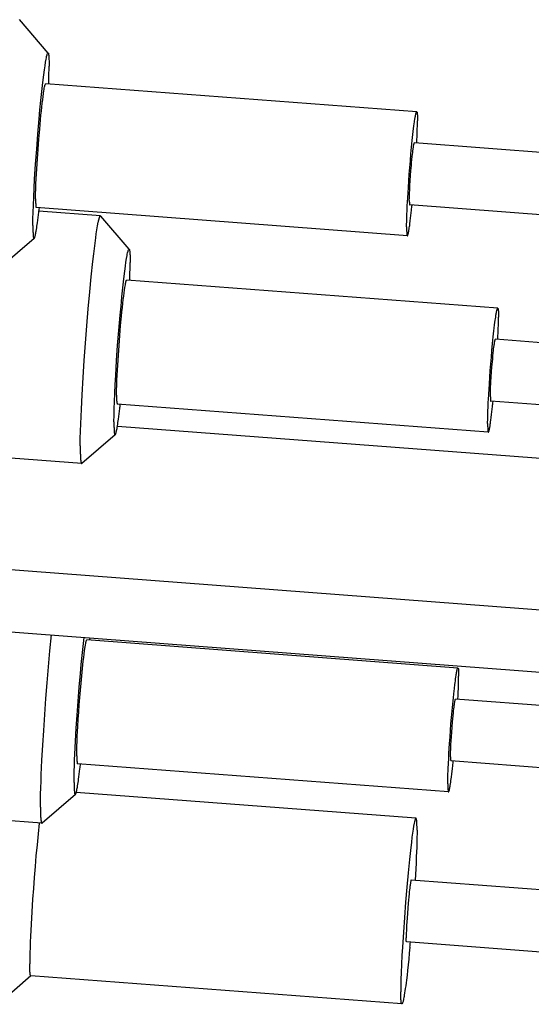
# Model space of a CAD drawing. Extents: x 0 to 1189, y 0 to 841.
# Tile 47 of 76: x 371 to 377, y 121 to 132. Entities that reach past the tile are written whole.
import ezdxf

# ---------------------------------------------------------------- set-up
doc = ezdxf.new("R2010")
doc.units = 0
doc.header["$LTSCALE"] = 65.395
doc.layers.add('mg_3_BL8', color=7, linetype='CONTINUOUS')

# ---------------------------------------------------------------- blocks, each defined once
blk = doc.blocks.new('MG_3_BL8', base_point=(356.453, 141.465))
at = {"layer": 'mg_3_BL8', "color": 2, "linetype": 'CONTINUOUS'}
for p, q in [((371.522, 131.357), (371.2, 131.733)), ((371.53, 131.089), (371.531, 131.137)), ((375.678, 130.693), (371.494, 131.01)), ((375.681, 130.687), (375.682, 130.684)), ((375.685, 130.648), (375.685, 130.642)), ((375.685, 130.642), (375.685, 130.636)), ((375.685, 130.636), (375.686, 130.624)), ((375.686, 130.624), (375.686, 130.611)), ((375.683, 130.46), (375.684, 130.505)), ((381.23, 129.921), (375.651, 130.344)), ((371.38, 129.695), (371.38, 129.683)), ((371.38, 129.683), (371.38, 129.67)), ((371.38, 129.67), (371.38, 129.665)), ((371.38, 129.665), (371.381, 129.659)), ((381.177, 129.223), (375.598, 129.646)), ((371.384, 129.622), (371.384, 129.62)), ((375.572, 129.297), (371.388, 129.614)), ((372.111, 129.52), (371.417, 129.573)), ((375.569, 129.574), (375.571, 129.636)), ((372.436, 129.144), (372.114, 129.519)), ((371.349, 129.414), (371.349, 129.391)), ((375.564, 129.378), (375.564, 129.366)), ((375.564, 129.366), (375.564, 129.353)), ((375.564, 129.353), (375.564, 129.348)), ((375.564, 129.348), (375.565, 129.342)), ((375.568, 129.305), (375.568, 129.303)), ((371.364, 129.265), (370.989, 128.943)), ((372.444, 128.875), (372.445, 128.923)), ((376.591, 128.479), (372.407, 128.796)), ((376.595, 128.473), (376.595, 128.47)), ((376.599, 128.434), (376.599, 128.428)), ((376.599, 128.428), (376.599, 128.422)), ((376.599, 128.422), (376.599, 128.41)), ((376.599, 128.41), (376.599, 128.397)), ((376.596, 128.246), (376.598, 128.291)), ((382.143, 127.707), (376.565, 128.13)), ((371.9, 126.728), (355.164, 127.996)), ((372.293, 127.481), (372.293, 127.469)), ((372.293, 127.469), (372.294, 127.456)), ((372.294, 127.456), (372.294, 127.451)), ((372.294, 127.451), (372.294, 127.445)), ((382.091, 127.009), (376.512, 127.432)), ((372.298, 127.408), (372.298, 127.406)), ((376.485, 127.083), (372.301, 127.4)), ((372.263, 127.2), (372.263, 127.177)), ((372.302, 127.152), (384.601, 126.22)), ((376.477, 127.164), (376.477, 127.152)), ((376.477, 127.152), (376.478, 127.139)), ((376.478, 127.139), (376.478, 127.134)), ((376.478, 127.134), (376.478, 127.128)), ((376.482, 127.091), (376.482, 127.089)), ((372.277, 127.052), (371.903, 126.729)), ((371.884, 126.876), (371.884, 126.855)), ((360.871, 126.309), (391.602, 123.981)), ((366.407, 125.187), (391.549, 123.283)), ((376.142, 124.424), (371.958, 124.741)), ((376.15, 124.383), (376.15, 124.378)), ((376.15, 124.361), (376.15, 124.35)), ((376.148, 124.192), (376.149, 124.232)), ((376.091, 124.09), (376.095, 124.132)), ((376.095, 124.132), (376.102, 124.195)), ((381.695, 123.653), (376.116, 124.075)), ((371.451, 122.674), (360.81, 123.48)), ((371.845, 123.419), (371.845, 123.408)), ((371.845, 123.392), (371.845, 123.386)), ((376.037, 123.028), (371.853, 123.345)), ((376.033, 123.29), (376.035, 123.347)), ((376.035, 123.347), (376.038, 123.405)), ((376.059, 123.414), (376.059, 123.409)), ((376.059, 123.401), (376.059, 123.398)), ((381.642, 122.955), (376.063, 123.377)), ((376.08, 123.288), (376.084, 123.326)), ((376.074, 123.232), (376.08, 123.288)), ((371.814, 123.132), (371.814, 123.111)), ((376.029, 123.102), (376.029, 123.091)), ((371.828, 122.997), (371.454, 122.675)), ((375.669, 122.732), (371.838, 123.022)), ((376.029, 123.075), (376.029, 123.069)), ((371.435, 122.81), (371.435, 122.792)), ((375.68, 122.662), (375.679, 122.67)), ((375.681, 122.621), (375.681, 122.637)), ((381.195, 121.611), (375.616, 122.034)), ((375.559, 121.367), (375.559, 121.373)), ((375.559, 121.356), (375.559, 121.359)), ((381.142, 120.913), (375.563, 121.336)), ((371.314, 121.049), (371.314, 121.066)), ((371.315, 121.017), (371.315, 121.025)), ((371.328, 120.956), (370.954, 120.633)), ((375.51, 120.638), (371.326, 120.955)), ((375.498, 120.732), (375.498, 120.749)), ((375.499, 120.7), (375.499, 120.708))]:
    blk.add_line(p, q, dxfattribs=at)
for points in [[(371.349, 129.414), (371.35, 129.488), (371.352, 129.563), (371.355, 129.637), (371.359, 129.736), (371.364, 129.835), (371.369, 129.934), (371.38, 130.103), (371.392, 130.272), (371.405, 130.443), (371.42, 130.615), (371.429, 130.718), (371.439, 130.821), (371.45, 130.924), (371.457, 130.99), (371.465, 131.055), (371.472, 131.111), (371.479, 131.167), (371.486, 131.214), (371.492, 131.255), (371.498, 131.289), (371.501, 131.303), (371.504, 131.317), (371.509, 131.337), (371.511, 131.345), (371.514, 131.351), (371.516, 131.356), (371.517, 131.357), (371.518, 131.358), (371.52, 131.358), (371.521, 131.358), (371.522, 131.357)], [(371.522, 131.357), (371.523, 131.357), (371.523, 131.356), (371.524, 131.355), (371.524, 131.354), (371.525, 131.353), (371.525, 131.352), (371.525, 131.35), (371.526, 131.349), (371.526, 131.348), (371.526, 131.347), (371.526, 131.346), (371.526, 131.345)], [(371.526, 131.345), (371.527, 131.338), (371.528, 131.333), (371.528, 131.328), (371.529, 131.324), (371.529, 131.319), (371.53, 131.314), (371.53, 131.308), (371.531, 131.301), (371.531, 131.295), (371.531, 131.288), (371.531, 131.282)], [(371.531, 131.282), (371.532, 131.269), (371.532, 131.254), (371.532, 131.239), (371.532, 131.224), (371.532, 131.21)], [(371.531, 131.137), (371.532, 131.161), (371.532, 131.185), (371.532, 131.21)], [(371.528, 131.007), (371.529, 131.036), (371.53, 131.089)], [(371.38, 129.713), (371.38, 129.77), (371.382, 129.826), (371.384, 129.883), (371.387, 129.94), (371.39, 129.996), (371.393, 130.053), (371.4, 130.164), (371.407, 130.274), (371.416, 130.387), (371.426, 130.499), (371.435, 130.605), (371.44, 130.655), (371.445, 130.704), (371.45, 130.748), (371.455, 130.793), (371.46, 130.83), (371.464, 130.868), (371.469, 130.899), (371.473, 130.929), (371.476, 130.944), (371.478, 130.959), (371.481, 130.974), (371.483, 130.983), (371.485, 130.992), (371.488, 131.001), (371.489, 131.003), (371.49, 131.005), (371.491, 131.007), (371.492, 131.009), (371.493, 131.009), (371.494, 131.01)], [(375.627, 130.37), (375.631, 130.404), (375.635, 130.438), (375.639, 130.471), (375.643, 130.505), (375.646, 130.533), (375.65, 130.561), (375.652, 130.576), (375.654, 130.592), (375.657, 130.607), (375.658, 130.617), (375.659, 130.626), (375.661, 130.635), (375.663, 130.644), (375.664, 130.649), (375.665, 130.654), (375.665, 130.658), (375.666, 130.663), (375.667, 130.667), (375.668, 130.671), (375.669, 130.674), (375.67, 130.676), (375.671, 130.679), (375.671, 130.681), (375.672, 130.683), (375.673, 130.685), (375.673, 130.687), (375.674, 130.688), (375.674, 130.689), (375.674, 130.69), (375.675, 130.691), (375.675, 130.691), (375.676, 130.692), (375.676, 130.692), (375.677, 130.693), (375.678, 130.693)], [(375.678, 130.693), (375.678, 130.693), (375.679, 130.692), (375.679, 130.692), (375.679, 130.692), (375.679, 130.692), (375.68, 130.691), (375.68, 130.691), (375.68, 130.691), (375.68, 130.69), (375.681, 130.69), (375.681, 130.689), (375.681, 130.689), (375.681, 130.688), (375.681, 130.688), (375.681, 130.687), (375.681, 130.687)], [(375.682, 130.684), (375.682, 130.681), (375.682, 130.68), (375.683, 130.679), (375.683, 130.677), (375.683, 130.676), (375.683, 130.674), (375.683, 130.672), (375.684, 130.671), (375.684, 130.669), (375.684, 130.667), (375.684, 130.664), (375.684, 130.662), (375.685, 130.659), (375.685, 130.656), (375.685, 130.653), (375.685, 130.65), (375.685, 130.648)], [(375.684, 130.505), (375.685, 130.527), (375.685, 130.549), (375.686, 130.571), (375.686, 130.593)], [(375.686, 130.611), (375.686, 130.599), (375.686, 130.593)], [(375.678, 130.342), (375.679, 130.379), (375.681, 130.416), (375.683, 130.46)], [(375.571, 129.636), (375.576, 129.725), (375.58, 129.782), (375.583, 129.84), (375.588, 129.916), (375.594, 129.991), (375.6, 130.067), (375.606, 130.143), (375.613, 130.219), (375.62, 130.295), (375.627, 130.37)], [(375.594, 129.695), (375.595, 129.724), (375.595, 129.752), (375.596, 129.78), (375.598, 129.809), (375.599, 129.837), (375.601, 129.865), (375.604, 129.921), (375.608, 129.976), (375.612, 130.032), (375.617, 130.088), (375.62, 130.123), (375.624, 130.157), (375.627, 130.191), (375.629, 130.213), (375.632, 130.235), (375.634, 130.254), (375.637, 130.273), (375.638, 130.283), (375.64, 130.293), (375.641, 130.303), (375.642, 130.309), (375.643, 130.315), (375.644, 130.32), (375.645, 130.326), (375.646, 130.329)], [(375.646, 130.329), (375.647, 130.334), (375.648, 130.336), (375.648, 130.339), (375.649, 130.341), (375.649, 130.342), (375.65, 130.343), (375.65, 130.343), (375.651, 130.344)], [(371.38, 129.713), (371.38, 129.707), (371.38, 129.695)], [(371.381, 129.659), (371.381, 129.656), (371.381, 129.653), (371.381, 129.65), (371.381, 129.647), (371.381, 129.645), (371.382, 129.642), (371.382, 129.639), (371.382, 129.637), (371.382, 129.636), (371.382, 129.634), (371.383, 129.632), (371.383, 129.63), (371.383, 129.629), (371.383, 129.628), (371.383, 129.626), (371.384, 129.625), (371.384, 129.622)], [(375.594, 129.695), (375.594, 129.691), (375.594, 129.687), (375.594, 129.683), (375.594, 129.679), (375.595, 129.674), (375.595, 129.67), (375.595, 129.667)], [(375.595, 129.667), (375.595, 129.665), (375.595, 129.664), (375.595, 129.662), (375.595, 129.661), (375.595, 129.659), (375.595, 129.658), (375.595, 129.657), (375.596, 129.656), (375.596, 129.653)], [(375.596, 129.653), (375.596, 129.652), (375.596, 129.651), (375.596, 129.651)], [(375.596, 129.651), (375.596, 129.65), (375.596, 129.65), (375.596, 129.65), (375.596, 129.649), (375.596, 129.649), (375.597, 129.648), (375.597, 129.648), (375.597, 129.648), (375.597, 129.648), (375.597, 129.647), (375.597, 129.647), (375.597, 129.647), (375.597, 129.646), (375.598, 129.646), (375.598, 129.646), (375.598, 129.646), (375.598, 129.646)], [(371.364, 129.265), (371.365, 129.266), (371.365, 129.267), (371.366, 129.269), (371.367, 129.27), (371.367, 129.271), (371.368, 129.272), (371.368, 129.274), (371.37, 129.278), (371.371, 129.282), (371.373, 129.286), (371.374, 129.291), (371.375, 129.297), (371.377, 129.303), (371.378, 129.31), (371.38, 129.316), (371.382, 129.327), (371.384, 129.339), (371.386, 129.35), (371.389, 129.368), (371.392, 129.387), (371.395, 129.405), (371.398, 129.423), (371.401, 129.442), (371.405, 129.472), (371.409, 129.502), (371.412, 129.532), (371.416, 129.562)], [(371.384, 129.62), (371.385, 129.619), (371.385, 129.619), (371.385, 129.618), (371.385, 129.618), (371.385, 129.617), (371.385, 129.617), (371.385, 129.616), (371.385, 129.616), (371.386, 129.615), (371.386, 129.615), (371.386, 129.615), (371.386, 129.614), (371.387, 129.614), (371.387, 129.614), (371.388, 129.614), (371.388, 129.614)], [(375.564, 129.396), (375.564, 129.414), (375.564, 129.432), (375.565, 129.45), (375.565, 129.481), (375.566, 129.512), (375.567, 129.543), (375.569, 129.574)], [(375.605, 129.464), (375.608, 129.495), (375.612, 129.525), (375.615, 129.555), (375.619, 129.586)], [(371.884, 126.927), (371.884, 127.01), (371.886, 127.094), (371.889, 127.178), (371.896, 127.341), (371.904, 127.505), (371.915, 127.699), (371.928, 127.892), (371.942, 128.086), (371.957, 128.28), (371.973, 128.472), (371.99, 128.664), (372.007, 128.835), (372.025, 129.005), (372.035, 129.095), (372.046, 129.185), (372.058, 129.274), (372.064, 129.319), (372.071, 129.363), (372.078, 129.407), (372.087, 129.451)], [(372.087, 129.451), (372.089, 129.458), (372.089, 129.462), (372.09, 129.466), (372.091, 129.47), (372.092, 129.474), (372.093, 129.477), (372.094, 129.481), (372.095, 129.484), (372.095, 129.487), (372.096, 129.49), (372.097, 129.492), (372.098, 129.495), (372.099, 129.498), (372.099, 129.5), (372.1, 129.503), (372.101, 129.504), (372.101, 129.505), (372.101, 129.506), (372.102, 129.507), (372.102, 129.508), (372.103, 129.509), (372.103, 129.51), (372.103, 129.511), (372.104, 129.512), (372.104, 129.513), (372.105, 129.514), (372.106, 129.515), (372.106, 129.516), (372.106, 129.516), (372.107, 129.517), (372.107, 129.517), (372.107, 129.518), (372.108, 129.518), (372.108, 129.518), (372.108, 129.519), (372.108, 129.519), (372.109, 129.519), (372.109, 129.519), (372.109, 129.52), (372.11, 129.52), (372.11, 129.52), (372.111, 129.52), (372.111, 129.52), (372.111, 129.52)], [(372.111, 129.52), (372.111, 129.52), (372.112, 129.52), (372.112, 129.52), (372.112, 129.52), (372.112, 129.52), (372.112, 129.52), (372.112, 129.52), (372.112, 129.52), (372.112, 129.52), (372.112, 129.52), (372.112, 129.52), (372.112, 129.52), (372.112, 129.52), (372.112, 129.52), (372.112, 129.52), (372.113, 129.52), (372.113, 129.52), (372.113, 129.52), (372.113, 129.52), (372.113, 129.52), (372.113, 129.52), (372.113, 129.52), (372.113, 129.519), (372.113, 129.519), (372.113, 129.519), (372.113, 129.519), (372.113, 129.519), (372.113, 129.519), (372.113, 129.519), (372.113, 129.519), (372.114, 129.519), (372.114, 129.519), (372.114, 129.519), (372.114, 129.519), (372.114, 129.519), (372.114, 129.519), (372.114, 129.519), (372.114, 129.519)], [(375.572, 129.297), (375.573, 129.297), (375.573, 129.297), (375.574, 129.297), (375.574, 129.298), (375.575, 129.298), (375.575, 129.299), (375.575, 129.3), (375.576, 129.3), (375.576, 129.301), (375.577, 129.303), (375.577, 129.305), (375.578, 129.307), (375.579, 129.309), (375.579, 129.311), (375.58, 129.313), (375.581, 129.316), (375.582, 129.319), (375.582, 129.323), (375.583, 129.327), (375.584, 129.331), (375.585, 129.335), (375.586, 129.339), (375.587, 129.348), (375.589, 129.356), (375.59, 129.364), (375.592, 129.373), (375.594, 129.386), (375.596, 129.4), (375.598, 129.414), (375.6, 129.431), (375.605, 129.464)], [(371.349, 129.391), (371.349, 129.379), (371.35, 129.368), (371.35, 129.357), (371.35, 129.345), (371.35, 129.338), (371.351, 129.332), (371.351, 129.325), (371.351, 129.318), (371.352, 129.311), (371.352, 129.304), (371.353, 129.297), (371.353, 129.294), (371.353, 129.292), (371.354, 129.289), (371.354, 129.286), (371.354, 129.284), (371.355, 129.281), (371.355, 129.279), (371.356, 129.278), (371.356, 129.276), (371.356, 129.274), (371.357, 129.27)], [(375.564, 129.396), (375.564, 129.39), (375.564, 129.378)], [(375.565, 129.342), (375.565, 129.339), (375.565, 129.336), (375.565, 129.333), (375.565, 129.33), (375.565, 129.328), (375.566, 129.325), (375.566, 129.322), (375.566, 129.32), (375.566, 129.319), (375.566, 129.317), (375.567, 129.315), (375.567, 129.313), (375.567, 129.312), (375.567, 129.311), (375.567, 129.309), (375.568, 129.308), (375.568, 129.305)], [(371.357, 129.27), (371.358, 129.269), (371.358, 129.268), (371.358, 129.268), (371.358, 129.267), (371.359, 129.267), (371.359, 129.266), (371.359, 129.266), (371.36, 129.265), (371.36, 129.265), (371.361, 129.265), (371.361, 129.265), (371.362, 129.265), (371.362, 129.265), (371.363, 129.265), (371.363, 129.265), (371.364, 129.265)], [(375.568, 129.303), (375.569, 129.302), (375.569, 129.302), (375.569, 129.301), (375.569, 129.301), (375.569, 129.3), (375.569, 129.3), (375.569, 129.299), (375.569, 129.299), (375.57, 129.298), (375.57, 129.298), (375.57, 129.298), (375.57, 129.297), (375.571, 129.297), (375.571, 129.297), (375.572, 129.297), (375.572, 129.297)], [(372.263, 127.2), (372.264, 127.274), (372.266, 127.349), (372.268, 127.423), (372.272, 127.522), (372.277, 127.621), (372.283, 127.72), (372.294, 127.889), (372.305, 128.058), (372.319, 128.23), (372.333, 128.401), (372.343, 128.504), (372.353, 128.607), (372.363, 128.71), (372.371, 128.776), (372.378, 128.841), (372.385, 128.897), (372.392, 128.953), (372.399, 129), (372.406, 129.041), (372.412, 129.075), (372.414, 129.089), (372.417, 129.103), (372.423, 129.124), (372.425, 129.131), (372.427, 129.137), (372.43, 129.142), (372.431, 129.143), (372.432, 129.144), (372.433, 129.144), (372.434, 129.144), (372.436, 129.144)], [(372.436, 129.144), (372.436, 129.143), (372.437, 129.142), (372.437, 129.141), (372.438, 129.14), (372.438, 129.139), (372.439, 129.138), (372.439, 129.136), (372.439, 129.135), (372.439, 129.134), (372.44, 129.133), (372.44, 129.132), (372.44, 129.131)], [(372.44, 129.131), (372.441, 129.124), (372.441, 129.119), (372.442, 129.115), (372.442, 129.11), (372.443, 129.105), (372.443, 129.1), (372.444, 129.094), (372.444, 129.087), (372.445, 129.081), (372.445, 129.074), (372.445, 129.068)], [(372.445, 129.068), (372.445, 129.055), (372.446, 129.04), (372.446, 129.025), (372.446, 129.01), (372.446, 128.996)], [(372.445, 128.923), (372.445, 128.947), (372.446, 128.971), (372.446, 128.996)], [(372.441, 128.793), (372.442, 128.822), (372.444, 128.875)], [(372.293, 127.499), (372.294, 127.556), (372.295, 127.612), (372.297, 127.669), (372.3, 127.726), (372.303, 127.782), (372.306, 127.839), (372.313, 127.95), (372.321, 128.06), (372.33, 128.173), (372.339, 128.285), (372.349, 128.391), (372.354, 128.441), (372.359, 128.49), (372.363, 128.534), (372.368, 128.579), (372.373, 128.616), (372.378, 128.654), (372.382, 128.685), (372.387, 128.715), (372.389, 128.73), (372.392, 128.745), (372.395, 128.76), (372.397, 128.769), (372.399, 128.778), (372.402, 128.787), (372.402, 128.789), (372.403, 128.791), (372.405, 128.794), (372.405, 128.795), (372.406, 128.795), (372.407, 128.796)], [(376.541, 128.157), (376.545, 128.19), (376.548, 128.224), (376.552, 128.257), (376.556, 128.291), (376.56, 128.319), (376.563, 128.347), (376.565, 128.362), (376.568, 128.378), (376.57, 128.393), (376.571, 128.403), (376.573, 128.412), (376.575, 128.421), (376.576, 128.43), (376.577, 128.435), (376.578, 128.44), (376.579, 128.444), (376.58, 128.449), (376.581, 128.453), (376.582, 128.457), (376.583, 128.46), (376.583, 128.462), (376.584, 128.465), (376.585, 128.467), (376.585, 128.469), (376.586, 128.471), (376.587, 128.473), (376.587, 128.474), (376.588, 128.475), (376.588, 128.476), (376.588, 128.477), (376.589, 128.477), (376.589, 128.478), (376.59, 128.478), (376.591, 128.479), (376.591, 128.479)], [(376.591, 128.479), (376.592, 128.479), (376.592, 128.478), (376.592, 128.478), (376.593, 128.478), (376.593, 128.478), (376.593, 128.477), (376.593, 128.477), (376.594, 128.477), (376.594, 128.476), (376.594, 128.476), (376.594, 128.475), (376.594, 128.475), (376.594, 128.474), (376.595, 128.474), (376.595, 128.473), (376.595, 128.473)], [(376.595, 128.47), (376.596, 128.467), (376.596, 128.466), (376.596, 128.465), (376.596, 128.463), (376.596, 128.462), (376.597, 128.46), (376.597, 128.458), (376.597, 128.457), (376.597, 128.455), (376.597, 128.453), (376.598, 128.45), (376.598, 128.448), (376.598, 128.445), (376.598, 128.442), (376.598, 128.439), (376.598, 128.436), (376.599, 128.434)], [(376.598, 128.291), (376.598, 128.313), (376.599, 128.335), (376.599, 128.357), (376.599, 128.379)], [(376.599, 128.397), (376.599, 128.385), (376.599, 128.379)], [(376.591, 128.128), (376.593, 128.165), (376.595, 128.202), (376.596, 128.246)], [(376.487, 127.453), (376.49, 127.511), (376.493, 127.568), (376.497, 127.626), (376.502, 127.702), (376.507, 127.778), (376.513, 127.853), (376.52, 127.929), (376.526, 128.005), (376.533, 128.081), (376.541, 128.157)], [(376.508, 127.481), (376.508, 127.51), (376.509, 127.538), (376.51, 127.566), (376.511, 127.595), (376.513, 127.623), (376.514, 127.651), (376.518, 127.707), (376.522, 127.762), (376.526, 127.818), (376.531, 127.874), (376.534, 127.909), (376.537, 127.943), (376.541, 127.977), (376.543, 127.999), (376.545, 128.021), (376.548, 128.04), (376.55, 128.059), (376.552, 128.069), (376.553, 128.079), (376.555, 128.089), (376.555, 128.095), (376.556, 128.101), (376.557, 128.106), (376.559, 128.112), (376.559, 128.115)], [(376.559, 128.115), (376.561, 128.12), (376.561, 128.123), (376.562, 128.125), (376.562, 128.127), (376.563, 128.128), (376.563, 128.129), (376.564, 128.13), (376.565, 128.13)], [(372.293, 127.499), (372.293, 127.493), (372.293, 127.481)], [(372.294, 127.445), (372.294, 127.442), (372.294, 127.439), (372.294, 127.436), (372.295, 127.433), (372.295, 127.431), (372.295, 127.428), (372.295, 127.425), (372.295, 127.424), (372.296, 127.422), (372.296, 127.42), (372.296, 127.418), (372.296, 127.416), (372.296, 127.415), (372.297, 127.414), (372.297, 127.412), (372.297, 127.411), (372.298, 127.408)], [(376.482, 127.36), (376.485, 127.422), (376.487, 127.453)], [(376.508, 127.481), (376.508, 127.477), (376.508, 127.473), (376.508, 127.469), (376.508, 127.465), (376.508, 127.46), (376.508, 127.456), (376.508, 127.453)], [(376.508, 127.453), (376.508, 127.451), (376.508, 127.45), (376.508, 127.448), (376.509, 127.447), (376.509, 127.445), (376.509, 127.444), (376.509, 127.443), (376.509, 127.442), (376.509, 127.439)], [(376.509, 127.439), (376.51, 127.438), (376.51, 127.437), (376.51, 127.437)], [(376.51, 127.437), (376.51, 127.436), (376.51, 127.436), (376.51, 127.436), (376.51, 127.435), (376.51, 127.435), (376.51, 127.435), (376.51, 127.434), (376.51, 127.434), (376.51, 127.434), (376.51, 127.433), (376.511, 127.433), (376.511, 127.433), (376.511, 127.432), (376.511, 127.432), (376.511, 127.432), (376.512, 127.432), (376.512, 127.432)], [(372.277, 127.052), (372.278, 127.052), (372.279, 127.054), (372.28, 127.055), (372.28, 127.056), (372.281, 127.057), (372.281, 127.058), (372.282, 127.06), (372.283, 127.064), (372.285, 127.068), (372.286, 127.072), (372.287, 127.077), (372.289, 127.083), (372.29, 127.089), (372.292, 127.096), (372.293, 127.102), (372.296, 127.114), (372.298, 127.125), (372.3, 127.136), (372.303, 127.154), (372.306, 127.173), (372.309, 127.191), (372.311, 127.209), (372.314, 127.228), (372.318, 127.258), (372.322, 127.288), (372.326, 127.318), (372.33, 127.348)], [(372.298, 127.406), (372.298, 127.405), (372.298, 127.405), (372.298, 127.404), (372.298, 127.404), (372.298, 127.403), (372.299, 127.403), (372.299, 127.402), (372.299, 127.402), (372.299, 127.401), (372.299, 127.401), (372.3, 127.401), (372.3, 127.4), (372.3, 127.4), (372.301, 127.4), (372.301, 127.4), (372.301, 127.4)], [(376.477, 127.182), (376.477, 127.2), (376.478, 127.218), (376.478, 127.236), (376.479, 127.267), (376.48, 127.298), (376.481, 127.329), (376.482, 127.36)], [(376.518, 127.25), (376.522, 127.281), (376.525, 127.311), (376.529, 127.341), (376.532, 127.372)], [(376.485, 127.083), (376.486, 127.083), (376.487, 127.083), (376.487, 127.083), (376.488, 127.084), (376.488, 127.084), (376.488, 127.085), (376.489, 127.086), (376.489, 127.087), (376.489, 127.087), (376.49, 127.089), (376.491, 127.091), (376.492, 127.093), (376.492, 127.095), (376.493, 127.097), (376.493, 127.099), (376.494, 127.102), (376.495, 127.105), (376.496, 127.109), (376.497, 127.113), (376.498, 127.117), (376.499, 127.121), (376.499, 127.126), (376.501, 127.134), (376.502, 127.142), (376.504, 127.15), (376.505, 127.159), (376.507, 127.173), (376.509, 127.186), (376.511, 127.2), (376.514, 127.217), (376.518, 127.25)], [(372.263, 127.177), (372.263, 127.165), (372.263, 127.154), (372.263, 127.143), (372.264, 127.131), (372.264, 127.124), (372.264, 127.118), (372.264, 127.111), (372.265, 127.104), (372.265, 127.097), (372.266, 127.09), (372.266, 127.083), (372.266, 127.08), (372.267, 127.078), (372.267, 127.075), (372.267, 127.072), (372.268, 127.07), (372.268, 127.067), (372.269, 127.065), (372.269, 127.064), (372.269, 127.062), (372.27, 127.06), (372.271, 127.056)], [(376.477, 127.182), (376.477, 127.176), (376.477, 127.164)], [(376.478, 127.128), (376.478, 127.125), (376.478, 127.122), (376.478, 127.119), (376.479, 127.116), (376.479, 127.114), (376.479, 127.111), (376.479, 127.108), (376.479, 127.107), (376.48, 127.105), (376.48, 127.103), (376.48, 127.101), (376.48, 127.099), (376.48, 127.098), (376.481, 127.097), (376.481, 127.095), (376.481, 127.094), (376.482, 127.091)], [(376.482, 127.089), (376.482, 127.088), (376.482, 127.088), (376.482, 127.087), (376.482, 127.087), (376.482, 127.086), (376.483, 127.086), (376.483, 127.085), (376.483, 127.085), (376.483, 127.084), (376.483, 127.084), (376.484, 127.084), (376.484, 127.083), (376.484, 127.083), (376.485, 127.083), (376.485, 127.083), (376.485, 127.083)], [(372.271, 127.056), (372.271, 127.055), (372.271, 127.055), (372.271, 127.054), (372.272, 127.053), (372.272, 127.053), (372.272, 127.052), (372.273, 127.052), (372.273, 127.051), (372.274, 127.051), (372.274, 127.051), (372.275, 127.051), (372.275, 127.051), (372.276, 127.051), (372.276, 127.051), (372.277, 127.051), (372.277, 127.052)], [(371.884, 126.927), (371.884, 126.906), (371.884, 126.876)], [(371.884, 126.855), (371.884, 126.844), (371.885, 126.833), (371.885, 126.823), (371.885, 126.812), (371.886, 126.802), (371.887, 126.791)], [(371.887, 126.791), (371.887, 126.788), (371.887, 126.785), (371.887, 126.782), (371.888, 126.779), (371.888, 126.775), (371.888, 126.772), (371.888, 126.769), (371.889, 126.766), (371.889, 126.763), (371.89, 126.76), (371.89, 126.757), (371.89, 126.753), (371.891, 126.75), (371.891, 126.747), (371.892, 126.744), (371.892, 126.743), (371.892, 126.743), (371.893, 126.742), (371.893, 126.741), (371.893, 126.74), (371.893, 126.739), (371.893, 126.738), (371.894, 126.737), (371.894, 126.736), (371.894, 126.735), (371.895, 126.734), (371.895, 126.733), (371.896, 126.732), (371.896, 126.732), (371.896, 126.732), (371.896, 126.731), (371.896, 126.731), (371.897, 126.73), (371.897, 126.73), (371.897, 126.73), (371.897, 126.73), (371.898, 126.729), (371.898, 126.729), (371.898, 126.729), (371.898, 126.729), (371.899, 126.728), (371.899, 126.728), (371.899, 126.728), (371.9, 126.728)], [(371.9, 126.728), (371.9, 126.728), (371.9, 126.728), (371.9, 126.728), (371.9, 126.728), (371.9, 126.728), (371.9, 126.728), (371.9, 126.728), (371.9, 126.728), (371.901, 126.728), (371.901, 126.728), (371.901, 126.728), (371.901, 126.728), (371.901, 126.728), (371.901, 126.728), (371.901, 126.728), (371.901, 126.728), (371.901, 126.728), (371.901, 126.728), (371.901, 126.728), (371.901, 126.728), (371.901, 126.728), (371.901, 126.728), (371.902, 126.728), (371.902, 126.729), (371.902, 126.729), (371.902, 126.729), (371.902, 126.729), (371.902, 126.729), (371.902, 126.729), (371.902, 126.729), (371.902, 126.729), (371.902, 126.729), (371.902, 126.729), (371.902, 126.729), (371.902, 126.729), (371.902, 126.729), (371.903, 126.729), (371.903, 126.729)], [(371.435, 122.855), (371.435, 122.928), (371.436, 123.001), (371.438, 123.074), (371.441, 123.147), (371.444, 123.22), (371.452, 123.386), (371.461, 123.553), (371.471, 123.719), (371.483, 123.899), (371.496, 124.079), (371.51, 124.259), (371.525, 124.438), (371.542, 124.618), (371.56, 124.797)], [(371.814, 123.132), (371.814, 123.196), (371.816, 123.26), (371.818, 123.324), (371.82, 123.388), (371.823, 123.452), (371.83, 123.599), (371.839, 123.746), (371.849, 123.892), (371.86, 124.05), (371.872, 124.207), (371.886, 124.363), (371.895, 124.465), (371.905, 124.567), (371.916, 124.668), (371.927, 124.769)], [(371.844, 123.436), (371.845, 123.491), (371.846, 123.545), (371.848, 123.6), (371.85, 123.655), (371.853, 123.709), (371.856, 123.764), (371.861, 123.846), (371.867, 123.928), (371.872, 124.01), (371.879, 124.092), (371.885, 124.173), (371.892, 124.255), (371.9, 124.337), (371.908, 124.418), (371.917, 124.5), (371.922, 124.541), (371.927, 124.582), (371.932, 124.622), (371.938, 124.663), (371.942, 124.683), (371.945, 124.703), (371.947, 124.713), (371.95, 124.723), (371.951, 124.728), (371.953, 124.733), (371.954, 124.735), (371.954, 124.737), (371.955, 124.739), (371.957, 124.74), (371.958, 124.741)], [(376.137, 124.417), (376.138, 124.418), (376.138, 124.419), (376.138, 124.42), (376.139, 124.421), (376.14, 124.422), (376.14, 124.423), (376.141, 124.424), (376.142, 124.424)], [(376.142, 124.424), (376.143, 124.424), (376.143, 124.424), (376.143, 124.424), (376.144, 124.424), (376.144, 124.423), (376.144, 124.423), (376.144, 124.423), (376.145, 124.422), (376.145, 124.422), (376.145, 124.422), (376.145, 124.421), (376.145, 124.421), (376.145, 124.42), (376.146, 124.42), (376.146, 124.419), (376.146, 124.419)], [(376.102, 124.195), (376.107, 124.238), (376.11, 124.259), (376.113, 124.28), (376.116, 124.301), (376.119, 124.322), (376.122, 124.343), (376.123, 124.353), (376.125, 124.364), (376.127, 124.374), (376.129, 124.385), (376.13, 124.39), (376.131, 124.395), (376.132, 124.4), (376.134, 124.405), (376.134, 124.408), (376.135, 124.41), (376.137, 124.417)], [(376.146, 124.419), (376.146, 124.417), (376.146, 124.415), (376.147, 124.414), (376.147, 124.413), (376.147, 124.411), (376.147, 124.41), (376.147, 124.409), (376.148, 124.407), (376.148, 124.406), (376.148, 124.404), (376.148, 124.403), (376.148, 124.401), (376.149, 124.399), (376.149, 124.396), (376.149, 124.394), (376.149, 124.391), (376.149, 124.388), (376.149, 124.386), (376.15, 124.383)], [(376.149, 124.232), (376.149, 124.252), (376.15, 124.273), (376.15, 124.293), (376.15, 124.313), (376.15, 124.334)], [(376.15, 124.378), (376.15, 124.373), (376.15, 124.367), (376.15, 124.361)], [(376.15, 124.35), (376.15, 124.339), (376.15, 124.334)], [(376.038, 123.405), (376.041, 123.461), (376.044, 123.517), (376.048, 123.573), (376.053, 123.647), (376.058, 123.72), (376.064, 123.794), (376.07, 123.868), (376.077, 123.942), (376.083, 124.016), (376.091, 124.09)], [(376.142, 124.073), (376.144, 124.112), (376.146, 124.151), (376.148, 124.192)], [(376.064, 123.563), (376.069, 123.647), (376.072, 123.702), (376.077, 123.759), (376.081, 123.816), (376.085, 123.851), (376.088, 123.885), (376.091, 123.92), (376.094, 123.942), (376.096, 123.965), (376.099, 123.984), (376.101, 124.003), (376.103, 124.014), (376.104, 124.024)], [(376.104, 124.024), (376.106, 124.04), (376.107, 124.046), (376.108, 124.052), (376.11, 124.057), (376.11, 124.06)], [(376.11, 124.06), (376.112, 124.066), (376.112, 124.068), (376.113, 124.071), (376.113, 124.072), (376.114, 124.074), (376.114, 124.075), (376.115, 124.075), (376.116, 124.075)], [(376.059, 123.423), (376.059, 123.451), (376.06, 123.479), (376.061, 123.507), (376.062, 123.535), (376.064, 123.563)], [(371.844, 123.436), (371.844, 123.43), (371.845, 123.419)], [(376.059, 123.423), (376.059, 123.42), (376.059, 123.414)], [(371.845, 123.408), (371.845, 123.403), (371.845, 123.397), (371.845, 123.392)], [(371.845, 123.386), (371.846, 123.384), (371.846, 123.381), (371.846, 123.379), (371.846, 123.376), (371.846, 123.374), (371.846, 123.371), (371.847, 123.369), (371.847, 123.367), (371.847, 123.365), (371.847, 123.364), (371.847, 123.362), (371.848, 123.361), (371.848, 123.359), (371.848, 123.358), (371.848, 123.357), (371.848, 123.356), (371.849, 123.354), (371.849, 123.353), (371.849, 123.351)], [(371.849, 123.351), (371.849, 123.35), (371.849, 123.35), (371.85, 123.349), (371.85, 123.349), (371.85, 123.348), (371.85, 123.348), (371.85, 123.348), (371.85, 123.347), (371.85, 123.347), (371.851, 123.346), (371.851, 123.346), (371.851, 123.346), (371.851, 123.346), (371.852, 123.346), (371.852, 123.345), (371.853, 123.345)], [(376.059, 123.409), (376.059, 123.406), (376.059, 123.403), (376.059, 123.401)], [(376.059, 123.398), (376.06, 123.397), (376.06, 123.395), (376.06, 123.394), (376.06, 123.393), (376.06, 123.391), (376.06, 123.39), (376.06, 123.389), (376.06, 123.388), (376.06, 123.387), (376.06, 123.387), (376.06, 123.386), (376.061, 123.385), (376.061, 123.384), (376.061, 123.384), (376.061, 123.383), (376.061, 123.382), (376.061, 123.382), (376.061, 123.381), (376.061, 123.38)], [(376.061, 123.38), (376.061, 123.38), (376.061, 123.38), (376.062, 123.379), (376.062, 123.379), (376.062, 123.379), (376.062, 123.379), (376.062, 123.378), (376.062, 123.378), (376.062, 123.378), (376.062, 123.378), (376.062, 123.378), (376.062, 123.378), (376.062, 123.377), (376.063, 123.377), (376.063, 123.377), (376.063, 123.377)], [(371.828, 122.997), (371.829, 122.998), (371.83, 122.999), (371.831, 123), (371.831, 123.001), (371.832, 123.003), (371.832, 123.004), (371.833, 123.005), (371.834, 123.009), (371.836, 123.014), (371.837, 123.018), (371.838, 123.022), (371.84, 123.028), (371.841, 123.034), (371.843, 123.041), (371.844, 123.047), (371.846, 123.058), (371.849, 123.069), (371.851, 123.08), (371.854, 123.098), (371.857, 123.116), (371.859, 123.134), (371.862, 123.152), (371.865, 123.17), (371.869, 123.199), (371.873, 123.229), (371.876, 123.258), (371.88, 123.288)], [(376.028, 123.119), (376.029, 123.138), (376.029, 123.156), (376.029, 123.175), (376.03, 123.204), (376.03, 123.232), (376.031, 123.261), (376.033, 123.29)], [(376.037, 123.028), (376.037, 123.029), (376.038, 123.029), (376.039, 123.03), (376.04, 123.031), (376.04, 123.032), (376.041, 123.033), (376.041, 123.034), (376.041, 123.035), (376.042, 123.036), (376.043, 123.038), (376.043, 123.041), (376.044, 123.043), (376.045, 123.045), (376.046, 123.049), (376.047, 123.054), (376.048, 123.059), (376.049, 123.063), (376.051, 123.073), (376.052, 123.082), (376.054, 123.091), (376.056, 123.101), (376.059, 123.119), (376.061, 123.138), (376.064, 123.157), (376.067, 123.175), (376.069, 123.194), (376.074, 123.232)], [(371.814, 123.111), (371.814, 123.101), (371.814, 123.09), (371.815, 123.08), (371.815, 123.07), (371.815, 123.063), (371.815, 123.057), (371.816, 123.051), (371.816, 123.045), (371.817, 123.038), (371.817, 123.032), (371.818, 123.026), (371.818, 123.023), (371.818, 123.021), (371.819, 123.018), (371.819, 123.016), (371.819, 123.013), (371.82, 123.011), (371.82, 123.01), (371.82, 123.008), (371.821, 123.006), (371.821, 123.005), (371.822, 123.003), (371.822, 123.001), (371.822, 123.001), (371.822, 123), (371.823, 123), (371.823, 122.999), (371.823, 122.999), (371.823, 122.998), (371.824, 122.998), (371.824, 122.997), (371.824, 122.997), (371.825, 122.997), (371.825, 122.997), (371.826, 122.997), (371.826, 122.997), (371.827, 122.997), (371.827, 122.997), (371.828, 122.997), (371.828, 122.997)], [(376.028, 123.119), (376.028, 123.113), (376.029, 123.102)], [(376.029, 123.091), (376.029, 123.086), (376.029, 123.08), (376.029, 123.075)], [(376.029, 123.069), (376.03, 123.067), (376.03, 123.064), (376.03, 123.062), (376.03, 123.059), (376.03, 123.057), (376.03, 123.054), (376.031, 123.052), (376.031, 123.05), (376.031, 123.048), (376.031, 123.047), (376.031, 123.045), (376.032, 123.044), (376.032, 123.042), (376.032, 123.041), (376.032, 123.04), (376.032, 123.039), (376.033, 123.037), (376.033, 123.036), (376.033, 123.034)], [(376.033, 123.034), (376.033, 123.033), (376.033, 123.033), (376.034, 123.032), (376.034, 123.032), (376.034, 123.031), (376.034, 123.031), (376.034, 123.031), (376.034, 123.03), (376.034, 123.03), (376.035, 123.029), (376.035, 123.029), (376.035, 123.029), (376.036, 123.029), (376.036, 123.028), (376.036, 123.028), (376.037, 123.028)], [(371.435, 122.855), (371.435, 122.837), (371.435, 122.81)], [(371.435, 122.792), (371.436, 122.782), (371.436, 122.773), (371.436, 122.764), (371.437, 122.754), (371.437, 122.745), (371.438, 122.736)], [(371.421, 122.677), (371.408, 122.555), (371.396, 122.432), (371.384, 122.309), (371.374, 122.186), (371.364, 122.063), (371.355, 121.94), (371.346, 121.817), (371.337, 121.677), (371.329, 121.537), (371.322, 121.397), (371.32, 121.336), (371.317, 121.274), (371.315, 121.213), (371.314, 121.152), (371.314, 121.091)], [(371.438, 122.736), (371.438, 122.732), (371.438, 122.729), (371.439, 122.726), (371.439, 122.723), (371.439, 122.72), (371.439, 122.717), (371.44, 122.714), (371.44, 122.711), (371.44, 122.708), (371.441, 122.705), (371.441, 122.702), (371.442, 122.699), (371.442, 122.696), (371.443, 122.693), (371.443, 122.69), (371.443, 122.689), (371.444, 122.688), (371.444, 122.687), (371.444, 122.686), (371.444, 122.685), (371.444, 122.684), (371.445, 122.683), (371.445, 122.682), (371.445, 122.682), (371.446, 122.681), (371.446, 122.68), (371.446, 122.679), (371.447, 122.678), (371.447, 122.678), (371.447, 122.677), (371.447, 122.677), (371.448, 122.676), (371.448, 122.676), (371.448, 122.676), (371.448, 122.675), (371.449, 122.675), (371.449, 122.675), (371.449, 122.675), (371.449, 122.674), (371.45, 122.674), (371.45, 122.674), (371.45, 122.674), (371.451, 122.674), (371.451, 122.674)], [(371.451, 122.674), (371.451, 122.674), (371.451, 122.674), (371.451, 122.674), (371.451, 122.674), (371.451, 122.674), (371.451, 122.674), (371.452, 122.674), (371.452, 122.674), (371.452, 122.674), (371.452, 122.674), (371.452, 122.674), (371.452, 122.674), (371.452, 122.674), (371.452, 122.674), (371.452, 122.674), (371.452, 122.674), (371.452, 122.674), (371.452, 122.674), (371.452, 122.674), (371.452, 122.674), (371.453, 122.674), (371.453, 122.674), (371.453, 122.674), (371.453, 122.674), (371.453, 122.674), (371.453, 122.674), (371.453, 122.674), (371.453, 122.674), (371.453, 122.674), (371.453, 122.674), (371.453, 122.674), (371.453, 122.675), (371.453, 122.675), (371.453, 122.675), (371.454, 122.675), (371.454, 122.675), (371.454, 122.675), (371.454, 122.675)], [(375.669, 122.732), (375.667, 122.731), (375.666, 122.73), (375.665, 122.729), (375.663, 122.725), (375.661, 122.722), (375.66, 122.718), (375.658, 122.71), (375.655, 122.701), (375.652, 122.689), (375.65, 122.677), (375.643, 122.643), (375.638, 122.609), (375.631, 122.562), (375.624, 122.516), (375.617, 122.458), (375.61, 122.4), (375.602, 122.333), (375.595, 122.266), (375.587, 122.191), (375.58, 122.115), (375.565, 121.953), (375.551, 121.783), (375.538, 121.612), (375.527, 121.446), (375.516, 121.279), (375.511, 121.182), (375.507, 121.086), (375.503, 120.989), (375.5, 120.917), (375.498, 120.846), (375.498, 120.774)], [(375.674, 122.724), (375.674, 122.724), (375.673, 122.725), (375.673, 122.726), (375.673, 122.727), (375.673, 122.727), (375.673, 122.728), (375.672, 122.729), (375.672, 122.729), (375.672, 122.73), (375.672, 122.73), (375.671, 122.731), (375.671, 122.731), (375.67, 122.731), (375.67, 122.732), (375.669, 122.732), (375.669, 122.732)], [(375.679, 122.67), (375.679, 122.674), (375.679, 122.678), (375.679, 122.682), (375.679, 122.686), (375.678, 122.69), (375.678, 122.693), (375.678, 122.697), (375.677, 122.699), (375.677, 122.702), (375.677, 122.704), (375.677, 122.707), (375.676, 122.709), (375.676, 122.711), (375.676, 122.713), (375.675, 122.715), (375.675, 122.717), (375.675, 122.719), (375.674, 122.721), (375.674, 122.724)], [(375.681, 122.637), (375.68, 122.646), (375.68, 122.654), (375.68, 122.662)], [(375.681, 122.596), (375.681, 122.556), (375.68, 122.516), (375.679, 122.476), (375.678, 122.436), (375.677, 122.396), (375.675, 122.356), (375.673, 122.291), (375.67, 122.226), (375.666, 122.161), (375.663, 122.096), (375.659, 122.031)], [(375.681, 122.596), (375.681, 122.604), (375.681, 122.621)], [(375.604, 121.982), (375.602, 121.972), (375.601, 121.962), (375.599, 121.943), (375.596, 121.923), (375.594, 121.901), (375.591, 121.878), (375.588, 121.844), (375.585, 121.809), (375.581, 121.774), (375.577, 121.718), (375.572, 121.661), (375.569, 121.605), (375.563, 121.522)], [(375.61, 122.019), (375.61, 122.016), (375.608, 122.01), (375.607, 122.005), (375.606, 121.999), (375.604, 121.982)], [(375.616, 122.034), (375.615, 122.034), (375.614, 122.033), (375.614, 122.033), (375.613, 122.031), (375.613, 122.029), (375.612, 122.027), (375.612, 122.024), (375.61, 122.019)], [(375.563, 121.522), (375.562, 121.494), (375.561, 121.465), (375.56, 121.437), (375.559, 121.409), (375.559, 121.381)], [(375.559, 121.373), (375.559, 121.378), (375.559, 121.381)], [(375.559, 121.359), (375.559, 121.362), (375.559, 121.365), (375.559, 121.367)], [(375.561, 121.339), (375.561, 121.34), (375.561, 121.34), (375.561, 121.341), (375.561, 121.342), (375.561, 121.342), (375.561, 121.343), (375.56, 121.344), (375.56, 121.344), (375.56, 121.345), (375.56, 121.346), (375.56, 121.347), (375.56, 121.348), (375.56, 121.349), (375.56, 121.35), (375.56, 121.351), (375.56, 121.353), (375.56, 121.354), (375.559, 121.355), (375.559, 121.356)], [(375.563, 121.336), (375.563, 121.336), (375.563, 121.336), (375.562, 121.336), (375.562, 121.336), (375.562, 121.336), (375.562, 121.336), (375.562, 121.337), (375.562, 121.337), (375.562, 121.337), (375.562, 121.337), (375.562, 121.337), (375.562, 121.338), (375.561, 121.338), (375.561, 121.338), (375.561, 121.338), (375.561, 121.339)], [(375.601, 121.278), (375.594, 121.21), (375.588, 121.141), (375.581, 121.079), (375.574, 121.016), (375.568, 120.961), (375.561, 120.905), (375.557, 120.874), (375.553, 120.843), (375.549, 120.812), (375.545, 120.786), (375.541, 120.761), (375.537, 120.736), (375.535, 120.723), (375.532, 120.709), (375.53, 120.695), (375.527, 120.682), (375.525, 120.673), (375.523, 120.665), (375.52, 120.657), (375.518, 120.649), (375.517, 120.647), (375.516, 120.645), (375.515, 120.643), (375.514, 120.64), (375.513, 120.64), (375.512, 120.639), (375.512, 120.638), (375.511, 120.638), (375.51, 120.638)], [(371.314, 121.066), (371.314, 121.083), (371.314, 121.091)], [(371.315, 121.025), (371.315, 121.032), (371.315, 121.041), (371.314, 121.049)], [(371.321, 120.963), (371.32, 120.966), (371.32, 120.968), (371.32, 120.97), (371.319, 120.972), (371.319, 120.974), (371.319, 120.976), (371.319, 120.978), (371.318, 120.98), (371.318, 120.983), (371.318, 120.985), (371.317, 120.987), (371.317, 120.99), (371.317, 120.994), (371.316, 120.997), (371.316, 121.001), (371.316, 121.005), (371.316, 121.009), (371.316, 121.013), (371.315, 121.017)], [(371.326, 120.955), (371.326, 120.955), (371.325, 120.955), (371.324, 120.955), (371.324, 120.956), (371.324, 120.956), (371.323, 120.957), (371.323, 120.957), (371.323, 120.958), (371.322, 120.958), (371.322, 120.959), (371.322, 120.96), (371.322, 120.96), (371.322, 120.961), (371.321, 120.962), (371.321, 120.962), (371.321, 120.963)], [(375.498, 120.749), (375.498, 120.766), (375.498, 120.774)], [(375.499, 120.708), (375.499, 120.715), (375.499, 120.724), (375.498, 120.732)], [(375.505, 120.646), (375.505, 120.649), (375.504, 120.651), (375.504, 120.653), (375.503, 120.655), (375.503, 120.657), (375.503, 120.659), (375.503, 120.661), (375.502, 120.663), (375.502, 120.666), (375.502, 120.668), (375.501, 120.67), (375.501, 120.673), (375.501, 120.677), (375.501, 120.68), (375.5, 120.684), (375.5, 120.688), (375.5, 120.692), (375.5, 120.696), (375.499, 120.7)], [(375.51, 120.638), (375.51, 120.638), (375.509, 120.638), (375.508, 120.638), (375.508, 120.639), (375.508, 120.639), (375.507, 120.64), (375.507, 120.64), (375.507, 120.641), (375.506, 120.641), (375.506, 120.642), (375.506, 120.643), (375.506, 120.643), (375.506, 120.644), (375.505, 120.645), (375.505, 120.645), (375.505, 120.646)]]:
    blk.add_lwpolyline(points, dxfattribs=at)
for centre, radius, start, end in [((366.154, 130.6), 9.519, 353.8815, 354.2313), ((362.349, 130.654), 9.133, 353.1319, 353.4394), ((367.067, 128.386), 9.519, 353.8815, 354.2313), ((363.262, 128.44), 9.133, 353.1319, 353.4394), ((362.443, 125.089), 9.556, 357.8984, 358.0511), ((362.93, 124.373), 9.016, 353.089, 353.4408), ((366.483, 124.346), 9.656, 353.9331, 354.2296), ((356.111, 123.112), 19.576, 354.6251, 354.7853)]:
    blk.add_arc(centre, radius, start, end, dxfattribs=at)

msp = doc.modelspace()

# ---------------------------------------------------------------- block references
at = {"layer": 'mg_3_BL8'}
msp.add_blockref('MG_3_BL8', (356.453, 141.465), dxfattribs=at)

doc.saveas('drawing.dxf')
